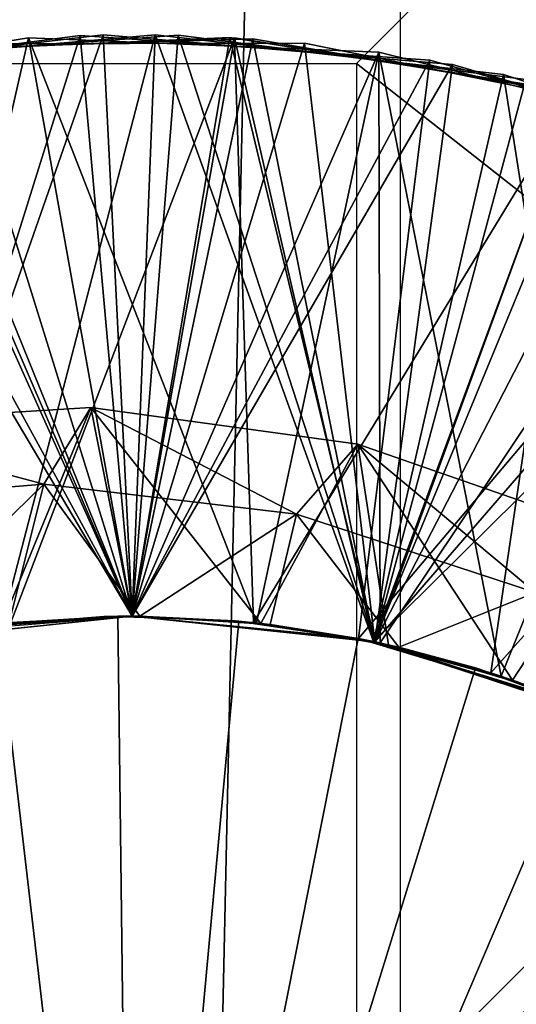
# Model space of a CAD drawing. Header units: millimetres. Extents: x -35 to 35, y -25 to 51.
# Tile 111 of 121: x 22.874 to 23.429, y 16.866 to 17.967. Entities that reach past the tile are written whole.
import ezdxf

# ---------------------------------------------------------------- set-up
doc = ezdxf.new("R2010")
doc.units = ezdxf.units.MM
doc.header["$LTSCALE"] = 65.185185
for name, color, linetype in [('129', 7, 'CONTINUOUS'), ('30', 7, 'CONTINUOUS'), ('31', 7, 'CONTINUOUS'), ('37', 7, 'CONTINUOUS'), ('39', 7, 'CONTINUOUS'), ('40', 7, 'CONTINUOUS'), ('41', 7, 'CONTINUOUS'), ('42', 7, 'CONTINUOUS'), ('43', 7, 'CONTINUOUS'), ('44', 7, 'CONTINUOUS'), ('45', 7, 'CONTINUOUS'), ('46', 7, 'CONTINUOUS'), ('52', 7, 'CONTINUOUS'), ('53', 7, 'CONTINUOUS'), ('63', 7, 'CONTINUOUS'), ('96', 7, 'CONTINUOUS'), ('97', 7, 'CONTINUOUS')]:
    doc.layers.add(name, color=color, linetype=linetype)

msp = doc.modelspace()

# ---------------------------------------------------------------- linework, layer by layer
at = {"layer": '129', "color": 250, "linetype": 'Continuous', "true_color": 0x1c1c1c}
for points in [[(23.3, 22.5, 72.991), (-23.3, -22.5, 72.991), (23.3, -22.5, 72.991), (23.3, 22.5, 72.991)], [(-23.3, 22.5, 72.991), (-23.3, -22.5, 72.991), (23.3, 22.5, 72.991), (-23.3, 22.5, 72.991)]]:
    msp.add_3dface(points, dxfattribs=at)
at = {"layer": '30', "color": 250, "linetype": 'Continuous', "true_color": 0x1c1c1c}
for points in [[(23.6457, 41.8047, -103.1), (22.4976, -10.8115, -103.1), (22.4976, 42.8115, -103.1), (23.6457, 41.8047, -103.1)], [(23.6457, -9.8047, -103.1), (22.4976, -10.8115, -103.1), (23.6457, 41.8047, -103.1), (23.6457, -9.8047, -103.1)]]:
    msp.add_3dface(points, dxfattribs=at)
at = {"layer": '31', "color": 250, "linetype": 'Continuous', "true_color": 0x1c1c1c}
for points in [[(34.3687, 19.0069, -88.1), (-34.5, 16, -88.1), (34.5, 16, -88.1), (34.3687, 19.0069, -88.1)], [(-34.3687, 19.0069, -88.1), (-34.5, 16, -88.1), (34.3687, 19.0069, -88.1), (-34.3687, 19.0069, -88.1)]]:
    msp.add_3dface(points, dxfattribs=at)
at = {"layer": '37', "linetype": 'Continuous'}
for points in [[(22.7944, 17.2836, -92.1), (23, 17.3, -92.1), (22.822, 17.2878, -92.2079), (22.7944, 17.2836, -92.1)], [(22.822, 17.2878, -92.2079), (23, 17.3, -92.1), (22.9684, 17.2996, -92.2439), (22.822, 17.2878, -92.2079)], [(22.9684, 17.2996, -92.2439), (23, 17.3, -92.1), (23.1152, 17.2949, -92.2799), (22.9684, 17.2996, -92.2439)], [(23, 17.3, -100.6), (23.2708, 17.2715, -100.6668), (23, 17.3, -102.2517), (23, 17.3, -100.6)], [(23, 17.3, -102.2517), (23.2708, 17.2715, -100.6668), (23.2709, 17.2715, -102.3185), (23, 17.3, -102.2517)], [(23, 17.3, -116.6), (23.1356, 17.2929, -116.6333), (23, 17.3, -118.2517), (23, 17.3, -116.6)], [(23, 17.3, -118.2517), (23.1356, 17.2929, -116.6333), (23.1441, 17.292, -118.287), (23, 17.3, -118.2517)], [(23, 17.3, -114.2517), (23.2697, 17.2717, -112.6665), (23.2531, 17.2751, -114.314), (23, 17.3, -114.2517)], [(23, 17.3, -112.6), (23.2697, 17.2717, -112.6665), (23, 17.3, -114.2517), (23, 17.3, -112.6)], [(23, 17.3, -98.6), (23.2707, 17.2715, -98.6668), (23, 17.3, -100.2517), (23, 17.3, -98.6)], [(23, 17.3, -100.2517), (23.2707, 17.2715, -98.6668), (23.2708, 17.2715, -100.3185), (23, 17.3, -100.2517)], [(23, 17.3, -106.2517), (23.2712, 17.2714, -104.6669), (23.1391, 17.2925, -106.2858), (23, 17.3, -106.2517)], [(23, 17.3, -110.2517), (23.2714, 17.2713, -108.667), (23.2716, 17.2713, -110.3187), (23, 17.3, -110.2517)], [(23, 17.3, -108.6), (23.2714, 17.2713, -108.667), (23, 17.3, -110.2517), (23, 17.3, -108.6)], [(23, 17.3, -106.6), (23.1391, 17.2925, -106.6341), (23, 17.3, -108.2517), (23, 17.3, -106.6)], [(23, 17.3, -108.2517), (23.1391, 17.2925, -106.6341), (23.2714, 17.2713, -108.3186), (23, 17.3, -108.2517)], [(23, 17.3, -112.2517), (23.2716, 17.2713, -110.667), (23.2697, 17.2717, -112.3182), (23, 17.3, -112.2517)], [(23, 17.3, -110.6), (23.2716, 17.2713, -110.667), (23, 17.3, -112.2517), (23, 17.3, -110.6)], [(23, 17.3, -102.6), (23.2709, 17.2715, -102.6668), (23, 17.3, -104.2517), (23, 17.3, -102.6)], [(23, 17.3, -104.2517), (23.2709, 17.2715, -102.6668), (23.2712, 17.2714, -104.3186), (23, 17.3, -104.2517)], [(23, 17.3, -104.6), (23.2712, 17.2714, -104.6669), (23, 17.3, -106.2517), (23, 17.3, -104.6)], [(23, 17.3, -92.1), (23.2703, 17.2716, -92.1), (23.1152, 17.2949, -92.2799), (23, 17.3, -92.1)], [(23, 17.3, -92.6), (23.1455, 17.2918, -92.6357), (23, 17.3, -94.2517), (23, 17.3, -92.6)], [(23, 17.3, -94.2517), (23.1455, 17.2918, -92.6357), (23.2703, 17.2716, -94.3183), (23, 17.3, -94.2517)], [(23, 17.3, -114.6), (23.2531, 17.2751, -114.6624), (23, 17.3, -116.2517), (23, 17.3, -114.6)], [(23, 17.3, -116.2517), (23.2531, 17.2751, -114.6624), (23.1356, 17.2929, -116.2849), (23, 17.3, -116.2517)], [(23, 17.3, -94.6), (23.2703, 17.2716, -94.6667), (23, 17.3, -96.2517), (23, 17.3, -94.6)], [(23, 17.3, -96.2517), (23.2703, 17.2716, -94.6667), (23.1455, 17.2918, -96.2874), (23, 17.3, -96.2517)], [(23, 17.3, -98.2517), (23.1455, 17.2918, -96.6357), (23.2707, 17.2715, -98.3184), (23, 17.3, -98.2517)], [(23, 17.3, -96.6), (23.1455, 17.2918, -96.6357), (23, 17.3, -98.2517), (23, 17.3, -96.6)], [(23.1152, 17.2949, -92.2799), (23.2703, 17.2716, -92.1), (23.2606, 17.2736, -92.3159), (23.1152, 17.2949, -92.2799)], [(23.1356, 17.2929, -116.6333), (23.2697, 17.2717, -116.6665), (23.1441, 17.292, -118.287), (23.1356, 17.2929, -116.6333)], [(23.1356, 17.2929, -116.2849), (23.2531, 17.2751, -114.6624), (23.2697, 17.2717, -116.3182), (23.1356, 17.2929, -116.2849)], [(23.1391, 17.2925, -106.2858), (23.2712, 17.2714, -104.6669), (23.2774, 17.2701, -106.3201), (23.1391, 17.2925, -106.2858)], [(23.1391, 17.2925, -106.6341), (23.2774, 17.2701, -106.6684), (23.2714, 17.2713, -108.3186), (23.1391, 17.2925, -106.6341)], [(23.1441, 17.292, -118.287), (23.2697, 17.2717, -116.6665), (23.2865, 17.268, -118.3224), (23.1441, 17.292, -118.287)], [(23.1455, 17.2918, -92.6357), (23.2895, 17.2674, -92.6715), (23.2703, 17.2716, -94.3183), (23.1455, 17.2918, -92.6357)], [(23.1455, 17.2918, -96.2874), (23.2703, 17.2716, -94.6667), (23.2896, 17.2673, -96.3232), (23.1455, 17.2918, -96.2874)], [(23.1455, 17.2918, -96.6357), (23.2896, 17.2673, -96.6715), (23.2707, 17.2715, -98.3184), (23.1455, 17.2918, -96.6357)], [(23.2531, 17.2751, -114.314), (23.2697, 17.2717, -112.6665), (23.4963, 17.2015, -114.3764), (23.2531, 17.2751, -114.314)], [(23.2531, 17.2751, -114.6624), (23.4963, 17.2015, -114.7247), (23.2697, 17.2717, -116.3182), (23.2531, 17.2751, -114.6624)], [(23.2606, 17.2736, -92.3159), (23.2703, 17.2716, -92.1), (23.4026, 17.2361, -92.3519), (23.2606, 17.2736, -92.3159)], [(23.2697, 17.2717, -116.6665), (23.4009, 17.2366, -116.6998), (23.2865, 17.268, -118.3224), (23.2697, 17.2717, -116.6665)], [(23.2697, 17.2717, -112.6665), (23.5276, 17.1881, -112.733), (23.4963, 17.2015, -114.3764), (23.2697, 17.2717, -112.6665)], [(23.2697, 17.2717, -112.3182), (23.2716, 17.2713, -110.667), (23.5276, 17.1881, -112.3847), (23.2697, 17.2717, -112.3182)], [(23.2697, 17.2717, -116.3182), (23.4963, 17.2015, -114.7247), (23.4009, 17.2366, -116.3515), (23.2697, 17.2717, -116.3182)], [(23.2703, 17.2716, -92.1), (23.5288, 17.1876, -92.1), (23.4026, 17.2361, -92.3519), (23.2703, 17.2716, -92.1)], [(23.2895, 17.2674, -92.6715), (23.4293, 17.2271, -92.7071), (23.2703, 17.2716, -94.3183), (23.2895, 17.2674, -92.6715)], [(23.2703, 17.2716, -94.3183), (23.4293, 17.2271, -92.7071), (23.5283, 17.1878, -94.3849), (23.2703, 17.2716, -94.3183)], [(23.2703, 17.2716, -94.6667), (23.5283, 17.1878, -94.7332), (23.2896, 17.2673, -96.3232), (23.2703, 17.2716, -94.6667)], [(23.2707, 17.2715, -98.6668), (23.5292, 17.1874, -98.7335), (23.2708, 17.2715, -100.3185), (23.2707, 17.2715, -98.6668)], [(23.2896, 17.2673, -96.6715), (23.4297, 17.2269, -96.7072), (23.2707, 17.2715, -98.3184), (23.2896, 17.2673, -96.6715)], [(23.2707, 17.2715, -98.3184), (23.4297, 17.2269, -96.7072), (23.5292, 17.1874, -98.3851), (23.2707, 17.2715, -98.3184)], [(23.2708, 17.2715, -100.6668), (23.5293, 17.1874, -100.7335), (23.2709, 17.2715, -102.3185), (23.2708, 17.2715, -100.6668)], [(23.2708, 17.2715, -100.3185), (23.5292, 17.1874, -98.7335), (23.5293, 17.1874, -100.3852), (23.2708, 17.2715, -100.3185)], [(23.2709, 17.2715, -102.3185), (23.5293, 17.1874, -100.7335), (23.5299, 17.1871, -102.3853), (23.2709, 17.2715, -102.3185)], [(23.2709, 17.2715, -102.6668), (23.5299, 17.1871, -102.7336), (23.2712, 17.2714, -104.3186), (23.2709, 17.2715, -102.6668)], [(23.2712, 17.2714, -104.3186), (23.5299, 17.1871, -102.7336), (23.5306, 17.1868, -104.3855), (23.2712, 17.2714, -104.3186)], [(23.2712, 17.2714, -104.6669), (23.5306, 17.1868, -104.7338), (23.2774, 17.2701, -106.3201), (23.2712, 17.2714, -104.6669)], [(23.2714, 17.2713, -108.667), (23.5314, 17.1864, -108.734), (23.2716, 17.2713, -110.3187), (23.2714, 17.2713, -108.667)], [(23.2774, 17.2701, -106.6684), (23.4126, 17.2328, -106.7028), (23.2714, 17.2713, -108.3186), (23.2774, 17.2701, -106.6684)], [(23.2714, 17.2713, -108.3186), (23.4126, 17.2328, -106.7028), (23.5314, 17.1864, -108.3857), (23.2714, 17.2713, -108.3186)], [(23.2716, 17.2713, -110.3187), (23.5314, 17.1864, -108.734), (23.532, 17.1862, -110.3859), (23.2716, 17.2713, -110.3187)], [(23.2716, 17.2713, -110.667), (23.532, 17.1862, -110.7342), (23.5276, 17.1881, -112.3847), (23.2716, 17.2713, -110.667)], [(23.2774, 17.2701, -106.3201), (23.5306, 17.1868, -104.7338), (23.4126, 17.2328, -106.3545), (23.2774, 17.2701, -106.3201)], [(23.2865, 17.268, -118.3224), (23.4009, 17.2366, -116.6998), (23.4253, 17.2285, -118.3578), (23.2865, 17.268, -118.3224)], [(23.2896, 17.2673, -96.3232), (23.5283, 17.1878, -94.7332), (23.4297, 17.2269, -96.3589), (23.2896, 17.2673, -96.3232)], [(23.4009, 17.2366, -116.6998), (23.5277, 17.1881, -116.733), (23.4253, 17.2285, -118.3578), (23.4009, 17.2366, -116.6998)], [(23.4009, 17.2366, -116.3515), (23.4963, 17.2015, -114.7247), (23.5277, 17.1881, -116.3847), (23.4009, 17.2366, -116.3515)], [(23.4026, 17.2361, -92.3519), (23.5288, 17.1876, -92.1), (23.5395, 17.1828, -92.3879), (23.4026, 17.2361, -92.3519)], [(23.4126, 17.2328, -106.7028), (23.5423, 17.1815, -106.737), (23.5314, 17.1864, -108.3857), (23.4126, 17.2328, -106.7028)], [(23.4126, 17.2328, -106.3545), (23.5306, 17.1868, -104.7338), (23.5423, 17.1815, -106.3886), (23.4126, 17.2328, -106.3545)], [(23.4253, 17.2285, -118.3578), (23.5277, 17.1881, -116.733), (23.559, 17.1737, -118.3931), (23.4253, 17.2285, -118.3578)], [(23.4293, 17.2271, -92.7071), (23.5637, 17.1714, -92.7428), (23.5283, 17.1878, -94.3849), (23.4293, 17.2271, -92.7071)]]:
    msp.add_3dface(points, dxfattribs=at)
at = {"layer": '39', "linetype": 'Continuous'}
for points in [[(23, 17.3, -100.6), (22.7306, 17.2718, -102.1852), (22.7278, 17.2712, -100.5329), (23, 17.3, -100.6)], [(23, 17.3, -98.6), (22.7278, 17.2712, -100.1845), (22.8548, 17.2919, -98.5644), (23, 17.3, -98.6)], [(23, 17.3, -98.6), (23, 17.3, -100.2517), (22.7278, 17.2712, -100.1845), (23, 17.3, -98.6)], [(23, 17.3, -114.6), (22.8646, 17.2929, -116.2185), (22.73, 17.2717, -114.5334), (23, 17.3, -114.6)], [(23, 17.3, -112.6), (23, 17.3, -114.2517), (22.73, 17.2717, -114.1851), (23, 17.3, -112.6)], [(23, 17.3, -112.6), (22.73, 17.2717, -114.1851), (22.8549, 17.2919, -112.5644), (23, 17.3, -112.6)], [(23, 17.3, -92.6), (23, 17.3, -94.2517), (22.73, 17.2716, -94.1851), (23, 17.3, -92.6)], [(23, 17.3, -92.6), (22.73, 17.2716, -94.1851), (22.8545, 17.2918, -92.5643), (23, 17.3, -92.6)], [(23, 17.3, -94.6), (22.7301, 17.2717, -96.1851), (22.73, 17.2716, -94.5334), (23, 17.3, -94.6)], [(23, 17.3, -96.6), (22.8548, 17.2919, -98.216), (22.7301, 17.2717, -96.5334), (23, 17.3, -96.6)], [(23, 17.3, -94.6), (23, 17.3, -96.2517), (22.7301, 17.2717, -96.1851), (23, 17.3, -94.6)], [(23, 17.3, -110.6), (22.8549, 17.2919, -112.2161), (22.7305, 17.2718, -110.5335), (23, 17.3, -110.6)], [(23, 17.3, -108.6), (22.7305, 17.2718, -110.1852), (22.855, 17.2919, -108.5644), (23, 17.3, -108.6)], [(23, 17.3, -108.6), (23, 17.3, -110.2517), (22.7305, 17.2718, -110.1852), (23, 17.3, -108.6)], [(23, 17.3, -102.6), (22.7307, 17.2718, -104.1852), (22.7306, 17.2718, -102.5336), (23, 17.3, -102.6)], [(23, 17.3, -104.6), (23, 17.3, -106.2517), (22.7306, 17.2718, -106.1852), (23, 17.3, -104.6)], [(23, 17.3, -104.6), (22.7306, 17.2718, -106.1852), (22.7307, 17.2718, -104.5336), (23, 17.3, -104.6)], [(23, 17.3, -100.6), (23, 17.3, -102.2517), (22.7306, 17.2718, -102.1852), (23, 17.3, -100.6)], [(23, 17.3, -106.6), (22.855, 17.2919, -108.2161), (22.7306, 17.2718, -106.5336), (23, 17.3, -106.6)], [(23, 17.3, -102.6), (23, 17.3, -104.2517), (22.7307, 17.2718, -104.1852), (23, 17.3, -102.6)], [(22.9843, 17.2999, -118.96), (22.8496, 17.2913, -118.96), (22.8628, 17.2927, -118.5663), (22.9843, 17.2999, -118.96)], [(23, 17.3, -116.6), (22.8548, 17.2919, -118.216), (22.8646, 17.2929, -116.5668), (23, 17.3, -116.6)], [(23, 17.3, -116.6), (23, 17.3, -118.2517), (22.8548, 17.2919, -118.216), (23, 17.3, -116.6)], [(23, 17.3, -96.6), (23, 17.3, -98.2517), (22.8548, 17.2919, -98.216), (23, 17.3, -96.6)], [(23, 17.3, -110.6), (23, 17.3, -112.2517), (22.8549, 17.2919, -112.2161), (23, 17.3, -110.6)], [(23, 17.3, -106.6), (23, 17.3, -108.2517), (22.855, 17.2919, -108.2161), (23, 17.3, -106.6)], [(23.0087, 17.3, -118.6021), (22.9843, 17.2999, -118.96), (22.8628, 17.2927, -118.5663), (23.0087, 17.3, -118.6021)], [(23, 17.3, -114.6), (23, 17.3, -116.2517), (22.8646, 17.2929, -116.2185), (23, 17.3, -114.6)], [(23.1193, 17.2945, -118.96), (22.9843, 17.2999, -118.96), (23.0087, 17.3, -118.6021), (23.1193, 17.2945, -118.96)], [(23.1545, 17.2908, -118.6379), (23.1193, 17.2945, -118.96), (23.0087, 17.3, -118.6021), (23.1545, 17.2908, -118.6379)], [(23.2529, 17.2752, -118.96), (23.1193, 17.2945, -118.96), (23.1545, 17.2908, -118.6379), (23.2529, 17.2752, -118.96)], [(23.2983, 17.2653, -118.6737), (23.2529, 17.2752, -118.96), (23.1545, 17.2908, -118.6379), (23.2983, 17.2653, -118.6737)], [(23.3838, 17.2421, -118.96), (23.2529, 17.2752, -118.96), (23.2983, 17.2653, -118.6737), (23.3838, 17.2421, -118.96)], [(23.4384, 17.2238, -118.7095), (23.3838, 17.2421, -118.96), (23.2983, 17.2653, -118.6737), (23.4384, 17.2238, -118.7095)], [(23.5106, 17.1955, -118.96), (23.3838, 17.2421, -118.96), (23.4384, 17.2238, -118.7095), (23.5106, 17.1955, -118.96)]]:
    msp.add_3dface(points, dxfattribs=at)
at = {"layer": '40', "linetype": 'Continuous'}
for points in [[(22.7284, 17.931, -116.3814), (23, 17.3, -116.2517), (23.1147, 17.9466, -116.4446), (22.7284, 17.931, -116.3814)], [(23, 17.3, -116.2517), (23.1356, 17.2929, -116.2849), (23.1147, 17.9466, -116.4446), (23, 17.3, -116.2517)], [(23.1147, 17.9466, -116.4446), (23.2697, 17.2717, -116.3182), (23.4966, 17.8857, -116.5078), (23.1147, 17.9466, -116.4446)], [(23.1356, 17.2929, -116.2849), (23.2697, 17.2717, -116.3182), (23.1147, 17.9466, -116.4446), (23.1356, 17.2929, -116.2849)], [(22.8646, 17.2929, -116.2185), (23, 17.3, -116.2517), (22.7284, 17.931, -116.3814), (22.8646, 17.2929, -116.2185)], [(23.2697, 17.2717, -116.3182), (23.4009, 17.2366, -116.3515), (23.4966, 17.8857, -116.5078), (23.2697, 17.2717, -116.3182)], [(23.4009, 17.2366, -116.3515), (23.5277, 17.1881, -116.3847), (23.4966, 17.8857, -116.5078), (23.4009, 17.2366, -116.3515)], [(22.6503, 17.5146, -118.2476), (22.8548, 17.2919, -118.216), (22.9539, 17.5333, -118.3048), (22.6503, 17.5146, -118.2476)], [(22.8548, 17.2919, -118.216), (23, 17.3, -118.2517), (22.9539, 17.5333, -118.3048), (22.8548, 17.2919, -118.216)], [(22.9539, 17.5333, -118.3048), (23.1441, 17.292, -118.287), (23.2523, 17.4923, -118.3622), (22.9539, 17.5333, -118.3048)], [(23, 17.3, -118.2517), (23.1441, 17.292, -118.287), (22.9539, 17.5333, -118.3048), (23, 17.3, -118.2517)], [(23.1441, 17.292, -118.287), (23.2865, 17.268, -118.3224), (23.2523, 17.4923, -118.3622), (23.1441, 17.292, -118.287)], [(23.2865, 17.268, -118.3224), (23.4253, 17.2285, -118.3578), (23.2523, 17.4923, -118.3622), (23.2865, 17.268, -118.3224)], [(23.2523, 17.4923, -118.3622), (23.4253, 17.2285, -118.3578), (23.534, 17.3942, -118.4198), (23.2523, 17.4923, -118.3622)], [(23.4253, 17.2285, -118.3578), (23.559, 17.1737, -118.3931), (23.534, 17.3942, -118.4198), (23.4253, 17.2285, -118.3578)]]:
    msp.add_3dface(points, dxfattribs=at)
at = {"layer": '41', "linetype": 'Continuous'}
for points in [[(22.8646, 17.2929, -116.5668), (22.7284, 17.931, -116.3814), (23.1147, 17.9466, -116.4446), (22.8646, 17.2929, -116.5668)], [(23, 17.3, -116.6), (22.8646, 17.2929, -116.5668), (23.1147, 17.9466, -116.4446), (23, 17.3, -116.6)], [(23.1356, 17.2929, -116.6333), (23, 17.3, -116.6), (23.1147, 17.9466, -116.4446), (23.1356, 17.2929, -116.6333)], [(23.1356, 17.2929, -116.6333), (23.1147, 17.9466, -116.4446), (23.4966, 17.8857, -116.5078), (23.1356, 17.2929, -116.6333)], [(23.2697, 17.2717, -116.6665), (23.1356, 17.2929, -116.6333), (23.4966, 17.8857, -116.5078), (23.2697, 17.2717, -116.6665)], [(23.4009, 17.2366, -116.6998), (23.2697, 17.2717, -116.6665), (23.4966, 17.8857, -116.5078), (23.4009, 17.2366, -116.6998)], [(23.4009, 17.2366, -116.6998), (23.4966, 17.8857, -116.5078), (23.8589, 17.7507, -116.571), (23.4009, 17.2366, -116.6998)], [(23.5277, 17.1881, -116.733), (23.4009, 17.2366, -116.6998), (23.8589, 17.7507, -116.571), (23.5277, 17.1881, -116.733)], [(22.9013, 17.4474, -118.5379), (22.7186, 17.2692, -118.5306), (22.6141, 17.4241, -118.4688), (22.9013, 17.4474, -118.5379)], [(22.8628, 17.2927, -118.5663), (22.7186, 17.2692, -118.5306), (22.9013, 17.4474, -118.5379), (22.8628, 17.2927, -118.5663)], [(23.0087, 17.3, -118.6021), (22.8628, 17.2927, -118.5663), (22.9013, 17.4474, -118.5379), (23.0087, 17.3, -118.6021)], [(23.184, 17.414, -118.6075), (23.0087, 17.3, -118.6021), (22.9013, 17.4474, -118.5379), (23.184, 17.414, -118.6075)], [(23.1545, 17.2908, -118.6379), (23.0087, 17.3, -118.6021), (23.184, 17.414, -118.6075), (23.1545, 17.2908, -118.6379)], [(23.2983, 17.2653, -118.6737), (23.1545, 17.2908, -118.6379), (23.184, 17.414, -118.6075), (23.2983, 17.2653, -118.6737)], [(23.451, 17.3264, -118.6773), (23.2983, 17.2653, -118.6737), (23.184, 17.414, -118.6075), (23.451, 17.3264, -118.6773)], [(23.4384, 17.2238, -118.7095), (23.2983, 17.2653, -118.6737), (23.451, 17.3264, -118.6773), (23.4384, 17.2238, -118.7095)]]:
    msp.add_3dface(points, dxfattribs=at)
at = {"layer": '42', "linetype": 'Continuous'}
for points in [[(22.6354, 17.9156, -112.366), (23, 17.3, -112.2517), (23.0257, 17.9498, -112.43), (22.6354, 17.9156, -112.366)], [(23, 17.3, -112.2517), (23.2697, 17.2717, -112.3182), (23.0257, 17.9498, -112.43), (23, 17.3, -112.2517)], [(23.0257, 17.9498, -112.43), (23.2697, 17.2717, -112.3182), (23.4151, 17.9053, -112.4941), (23.0257, 17.9498, -112.43)], [(22.5535, 17.8982, -114.3523), (22.73, 17.2717, -114.1851), (22.9421, 17.9491, -114.4164), (22.5535, 17.8982, -114.3523)], [(22.7179, 17.9295, -110.3796), (23, 17.3, -110.2517), (23.1093, 17.9469, -110.4437), (22.7179, 17.9295, -110.3796)], [(22.73, 17.2717, -114.1851), (23, 17.3, -114.2517), (22.9421, 17.9491, -114.4164), (22.73, 17.2717, -114.1851)], [(22.8009, 17.9398, -108.3933), (23, 17.3, -108.2517), (23.1927, 17.9405, -108.4573), (22.8009, 17.9398, -108.3933)], [(22.855, 17.2919, -108.2161), (23, 17.3, -108.2517), (22.8009, 17.9398, -108.3933), (22.855, 17.2919, -108.2161)], [(22.9421, 17.9491, -114.4164), (23, 17.3, -114.2517), (23.333, 17.9214, -114.4805), (22.9421, 17.9491, -114.4164)], [(23, 17.3, -110.2517), (23.2716, 17.2713, -110.3187), (23.1093, 17.9469, -110.4437), (23, 17.3, -110.2517)], [(23, 17.3, -108.2517), (23.2714, 17.2713, -108.3186), (23.1927, 17.9405, -108.4573), (23, 17.3, -108.2517)], [(23.1093, 17.9469, -110.4437), (23.2716, 17.2713, -110.3187), (23.4964, 17.8858, -110.5078), (23.1093, 17.9469, -110.4437)], [(23.1927, 17.9405, -108.4573), (23.2714, 17.2713, -108.3186), (23.5768, 17.8627, -108.5214), (23.1927, 17.9405, -108.4573)], [(22.7305, 17.2718, -110.1852), (23, 17.3, -110.2517), (22.7179, 17.9295, -110.3796), (22.7305, 17.2718, -110.1852)], [(23, 17.3, -114.2517), (23.2531, 17.2751, -114.314), (23.333, 17.9214, -114.4805), (23, 17.3, -114.2517)], [(23.333, 17.9214, -114.4805), (23.2531, 17.2751, -114.314), (23.7104, 17.816, -114.5445), (23.333, 17.9214, -114.4805)], [(22.8549, 17.2919, -112.2161), (23, 17.3, -112.2517), (22.6354, 17.9156, -112.366), (22.8549, 17.2919, -112.2161)], [(23.2697, 17.2717, -112.3182), (23.5276, 17.1881, -112.3847), (23.4151, 17.9053, -112.4941), (23.2697, 17.2717, -112.3182)], [(23.4151, 17.9053, -112.4941), (23.5276, 17.1881, -112.3847), (23.7876, 17.7838, -112.5582), (23.4151, 17.9053, -112.4941)], [(23.2716, 17.2713, -110.3187), (23.532, 17.1862, -110.3859), (23.4964, 17.8858, -110.5078), (23.2716, 17.2713, -110.3187)], [(23.2714, 17.2713, -108.3186), (23.5314, 17.1864, -108.3857), (23.5768, 17.8627, -108.5214), (23.2714, 17.2713, -108.3186)], [(23.2531, 17.2751, -114.314), (23.4963, 17.2015, -114.3764), (23.7104, 17.816, -114.5445), (23.2531, 17.2751, -114.314)]]:
    msp.add_3dface(points, dxfattribs=at)
at = {"layer": '43', "linetype": 'Continuous'}
for points in [[(22.8549, 17.2919, -112.5644), (22.6354, 17.9156, -112.366), (23.0257, 17.9498, -112.43), (22.8549, 17.2919, -112.5644)], [(23, 17.3, -112.6), (22.8549, 17.2919, -112.5644), (23.0257, 17.9498, -112.43), (23, 17.3, -112.6)], [(23.2697, 17.2717, -112.6665), (23, 17.3, -112.6), (23.0257, 17.9498, -112.43), (23.2697, 17.2717, -112.6665)], [(23.2697, 17.2717, -112.6665), (23.0257, 17.9498, -112.43), (23.4151, 17.9053, -112.4941), (23.2697, 17.2717, -112.6665)], [(22.73, 17.2717, -114.5334), (22.5535, 17.8982, -114.3523), (22.9421, 17.9491, -114.4164), (22.73, 17.2717, -114.5334)], [(23, 17.3, -110.6), (22.7179, 17.9295, -110.3796), (23.1093, 17.9469, -110.4437), (23, 17.3, -110.6)], [(23, 17.3, -114.6), (22.73, 17.2717, -114.5334), (22.9421, 17.9491, -114.4164), (23, 17.3, -114.6)], [(23, 17.3, -108.6), (22.8009, 17.9398, -108.3933), (23.1927, 17.9405, -108.4573), (23, 17.3, -108.6)], [(23, 17.3, -108.6), (22.855, 17.2919, -108.5644), (22.8009, 17.9398, -108.3933), (23, 17.3, -108.6)], [(23, 17.3, -114.6), (22.9421, 17.9491, -114.4164), (23.333, 17.9214, -114.4805), (23, 17.3, -114.6)], [(23.2716, 17.2713, -110.667), (23, 17.3, -110.6), (23.1093, 17.9469, -110.4437), (23.2716, 17.2713, -110.667)], [(23.2714, 17.2713, -108.667), (23, 17.3, -108.6), (23.1927, 17.9405, -108.4573), (23.2714, 17.2713, -108.667)], [(23.2716, 17.2713, -110.667), (23.1093, 17.9469, -110.4437), (23.4964, 17.8858, -110.5078), (23.2716, 17.2713, -110.667)], [(23.2714, 17.2713, -108.667), (23.1927, 17.9405, -108.4573), (23.5768, 17.8627, -108.5214), (23.2714, 17.2713, -108.667)], [(23, 17.3, -110.6), (22.7305, 17.2718, -110.5335), (22.7179, 17.9295, -110.3796), (23, 17.3, -110.6)], [(23.2531, 17.2751, -114.6624), (23, 17.3, -114.6), (23.333, 17.9214, -114.4805), (23.2531, 17.2751, -114.6624)], [(23.2531, 17.2751, -114.6624), (23.333, 17.9214, -114.4805), (23.7104, 17.816, -114.5445), (23.2531, 17.2751, -114.6624)], [(23.2697, 17.2717, -112.6665), (23.4151, 17.9053, -112.4941), (23.7876, 17.7838, -112.5582), (23.2697, 17.2717, -112.6665)], [(23.532, 17.1862, -110.7342), (23.2716, 17.2713, -110.667), (23.4964, 17.8858, -110.5078), (23.532, 17.1862, -110.7342)], [(23.5314, 17.1864, -108.734), (23.2714, 17.2713, -108.667), (23.5768, 17.8627, -108.5214), (23.5314, 17.1864, -108.734)], [(23.4963, 17.2015, -114.7247), (23.2531, 17.2751, -114.6624), (23.7104, 17.816, -114.5445), (23.4963, 17.2015, -114.7247)], [(23.5276, 17.1881, -112.733), (23.2697, 17.2717, -112.6665), (23.7876, 17.7838, -112.5582), (23.5276, 17.1881, -112.733)]]:
    msp.add_3dface(points, dxfattribs=at)
at = {"layer": '44', "linetype": 'Continuous'}
for points in [[(22.5786, 17.9039, -104.3565), (22.7307, 17.2718, -104.1852), (22.9678, 17.9497, -104.4206), (22.5786, 17.9039, -104.3565)], [(22.7307, 17.2718, -104.1852), (23, 17.3, -104.2517), (22.9678, 17.9497, -104.4206), (22.7307, 17.2718, -104.1852)], [(22.9678, 17.9497, -104.4206), (23, 17.3, -104.2517), (23.3583, 17.9168, -104.4847), (22.9678, 17.9497, -104.4206)], [(22.4974, 17.8841, -106.3428), (22.7306, 17.2718, -106.1852), (22.8842, 17.9466, -106.4069), (22.4974, 17.8841, -106.3428)], [(22.6607, 17.9203, -102.3702), (23, 17.3, -102.2517), (23.0515, 17.9493, -102.4342), (22.6607, 17.9203, -102.3702)], [(22.7306, 17.2718, -106.1852), (23, 17.3, -106.2517), (22.8842, 17.9466, -106.4069), (22.7306, 17.2718, -106.1852)], [(22.7433, 17.933, -100.3838), (23, 17.3, -100.2517), (23.135, 17.9453, -100.4479), (22.7433, 17.933, -100.3838)], [(23, 17.3, -106.2517), (23.1391, 17.2925, -106.2858), (22.8842, 17.9466, -106.4069), (23, 17.3, -106.2517)], [(22.8842, 17.9466, -106.4069), (23.1391, 17.2925, -106.2858), (23.2758, 17.9304, -106.471), (22.8842, 17.9466, -106.4069)], [(23, 17.3, -102.2517), (23.2709, 17.2715, -102.3185), (23.0515, 17.9493, -102.4342), (23, 17.3, -102.2517)], [(23, 17.3, -100.2517), (23.2708, 17.2715, -100.3185), (23.135, 17.9453, -100.4479), (23, 17.3, -100.2517)], [(23.0515, 17.9493, -102.4342), (23.2709, 17.2715, -102.3185), (23.4402, 17.8997, -102.4983), (23.0515, 17.9493, -102.4342)], [(23.135, 17.9453, -100.4479), (23.2708, 17.2715, -100.3185), (23.5213, 17.879, -100.512), (23.135, 17.9453, -100.4479)], [(22.7278, 17.2712, -100.1845), (23, 17.3, -100.2517), (22.7433, 17.933, -100.3838), (22.7278, 17.2712, -100.1845)], [(23.1391, 17.2925, -106.2858), (23.2774, 17.2701, -106.3201), (23.2758, 17.9304, -106.471), (23.1391, 17.2925, -106.2858)], [(23.2758, 17.9304, -106.471), (23.4126, 17.2328, -106.3545), (23.6562, 17.8363, -106.5351), (23.2758, 17.9304, -106.471)], [(23.2774, 17.2701, -106.3201), (23.4126, 17.2328, -106.3545), (23.2758, 17.9304, -106.471), (23.2774, 17.2701, -106.3201)], [(22.7306, 17.2718, -102.1852), (23, 17.3, -102.2517), (22.6607, 17.9203, -102.3702), (22.7306, 17.2718, -102.1852)], [(23, 17.3, -104.2517), (23.2712, 17.2714, -104.3186), (23.3583, 17.9168, -104.4847), (23, 17.3, -104.2517)], [(23.3583, 17.9168, -104.4847), (23.2712, 17.2714, -104.3186), (23.7343, 17.8065, -104.5487), (23.3583, 17.9168, -104.4847)], [(23.2709, 17.2715, -102.3185), (23.5299, 17.1871, -102.3853), (23.4402, 17.8997, -102.4983), (23.2709, 17.2715, -102.3185)], [(23.2708, 17.2715, -100.3185), (23.5293, 17.1874, -100.3852), (23.5213, 17.879, -100.512), (23.2708, 17.2715, -100.3185)], [(23.4126, 17.2328, -106.3545), (23.5423, 17.1815, -106.3886), (23.6562, 17.8363, -106.5351), (23.4126, 17.2328, -106.3545)], [(23.2712, 17.2714, -104.3186), (23.5306, 17.1868, -104.3855), (23.7343, 17.8065, -104.5487), (23.2712, 17.2714, -104.3186)]]:
    msp.add_3dface(points, dxfattribs=at)
at = {"layer": '45', "linetype": 'Continuous'}
for points in [[(22.7307, 17.2718, -104.5336), (22.5786, 17.9039, -104.3565), (22.9678, 17.9497, -104.4206), (22.7307, 17.2718, -104.5336)], [(23, 17.3, -104.6), (22.7307, 17.2718, -104.5336), (22.9678, 17.9497, -104.4206), (23, 17.3, -104.6)], [(23, 17.3, -104.6), (22.9678, 17.9497, -104.4206), (23.3583, 17.9168, -104.4847), (23, 17.3, -104.6)], [(22.7306, 17.2718, -106.5336), (22.4974, 17.8841, -106.3428), (22.8842, 17.9466, -106.4069), (22.7306, 17.2718, -106.5336)], [(23, 17.3, -102.6), (22.6607, 17.9203, -102.3702), (23.0515, 17.9493, -102.4342), (23, 17.3, -102.6)], [(23, 17.3, -106.6), (22.7306, 17.2718, -106.5336), (22.8842, 17.9466, -106.4069), (23, 17.3, -106.6)], [(23, 17.3, -100.6), (22.7433, 17.933, -100.3838), (23.135, 17.9453, -100.4479), (23, 17.3, -100.6)], [(23, 17.3, -106.6), (22.8842, 17.9466, -106.4069), (23.2758, 17.9304, -106.471), (23, 17.3, -106.6)], [(23.2709, 17.2715, -102.6668), (23, 17.3, -102.6), (23.0515, 17.9493, -102.4342), (23.2709, 17.2715, -102.6668)], [(23.2708, 17.2715, -100.6668), (23, 17.3, -100.6), (23.135, 17.9453, -100.4479), (23.2708, 17.2715, -100.6668)], [(23.2709, 17.2715, -102.6668), (23.0515, 17.9493, -102.4342), (23.4402, 17.8997, -102.4983), (23.2709, 17.2715, -102.6668)], [(23.2708, 17.2715, -100.6668), (23.135, 17.9453, -100.4479), (23.5213, 17.879, -100.512), (23.2708, 17.2715, -100.6668)], [(23, 17.3, -100.6), (22.7278, 17.2712, -100.5329), (22.7433, 17.933, -100.3838), (23, 17.3, -100.6)], [(23.1391, 17.2925, -106.6341), (23, 17.3, -106.6), (23.2758, 17.9304, -106.471), (23.1391, 17.2925, -106.6341)], [(23.2774, 17.2701, -106.6684), (23.1391, 17.2925, -106.6341), (23.2758, 17.9304, -106.471), (23.2774, 17.2701, -106.6684)], [(23.2774, 17.2701, -106.6684), (23.2758, 17.9304, -106.471), (23.6562, 17.8363, -106.5351), (23.2774, 17.2701, -106.6684)], [(23, 17.3, -102.6), (22.7306, 17.2718, -102.5336), (22.6607, 17.9203, -102.3702), (23, 17.3, -102.6)], [(23.2712, 17.2714, -104.6669), (23, 17.3, -104.6), (23.3583, 17.9168, -104.4847), (23.2712, 17.2714, -104.6669)], [(23.2712, 17.2714, -104.6669), (23.3583, 17.9168, -104.4847), (23.7343, 17.8065, -104.5487), (23.2712, 17.2714, -104.6669)], [(23.5299, 17.1871, -102.7336), (23.2709, 17.2715, -102.6668), (23.4402, 17.8997, -102.4983), (23.5299, 17.1871, -102.7336)], [(23.5293, 17.1874, -100.7335), (23.2708, 17.2715, -100.6668), (23.5213, 17.879, -100.512), (23.5293, 17.1874, -100.7335)], [(23.4126, 17.2328, -106.7028), (23.2774, 17.2701, -106.6684), (23.6562, 17.8363, -106.5351), (23.4126, 17.2328, -106.7028)], [(23.5423, 17.1815, -106.737), (23.4126, 17.2328, -106.7028), (23.6562, 17.8363, -106.5351), (23.5423, 17.1815, -106.737)], [(23.5306, 17.1868, -104.7338), (23.2712, 17.2714, -104.6669), (23.7343, 17.8065, -104.5487), (23.5306, 17.1868, -104.7338)]]:
    msp.add_3dface(points, dxfattribs=at)
at = {"layer": '46', "linetype": 'Continuous'}
for points in [[(22.6503, 17.5146, -118.2476), (22.9539, 17.5333, -118.3048), (22.9013, 17.4474, -118.5379), (22.6503, 17.5146, -118.2476)], [(22.9539, 17.5333, -118.3048), (23.184, 17.414, -118.6075), (22.9013, 17.4474, -118.5379), (22.9539, 17.5333, -118.3048)], [(22.9539, 17.5333, -118.3048), (23.2523, 17.4923, -118.3622), (23.184, 17.414, -118.6075), (22.9539, 17.5333, -118.3048)], [(22.6503, 17.5146, -118.2476), (22.9013, 17.4474, -118.5379), (22.6141, 17.4241, -118.4688), (22.6503, 17.5146, -118.2476)], [(23.2523, 17.4923, -118.3622), (23.451, 17.3264, -118.6773), (23.184, 17.414, -118.6075), (23.2523, 17.4923, -118.3622)], [(23.2523, 17.4923, -118.3622), (23.534, 17.3942, -118.4198), (23.451, 17.3264, -118.6773), (23.2523, 17.4923, -118.3622)], [(22.7165, 17.2687, -118.96), (22.8496, 17.2913, -118.96), (23, 16, -122.6), (22.7165, 17.2687, -118.96)], [(22.8496, 17.2913, -118.96), (22.9843, 17.2999, -118.96), (23, 16, -122.6), (22.8496, 17.2913, -118.96)], [(22.9843, 17.2999, -118.96), (23.1193, 17.2945, -118.96), (23, 16, -122.6), (22.9843, 17.2999, -118.96)], [(23.1193, 17.2945, -118.96), (23.2529, 17.2752, -118.96), (23, 16, -122.6), (23.1193, 17.2945, -118.96)], [(22.5864, 17.2324, -118.96), (22.7165, 17.2687, -118.96), (23, 16, -122.6), (22.5864, 17.2324, -118.96)], [(23.2529, 17.2752, -118.96), (23.3838, 17.2421, -118.96), (23, 16, -122.6), (23.2529, 17.2752, -118.96)], [(23.3838, 17.2421, -118.96), (23.5106, 17.1955, -118.96), (23, 16, -122.6), (23.3838, 17.2421, -118.96)], [(22.4608, 17.1829, -118.96), (22.5864, 17.2324, -118.96), (23, 16, -122.6), (22.4608, 17.1829, -118.96)], [(23.5106, 17.1955, -118.96), (23.6318, 17.1361, -118.96), (23, 16, -122.6), (23.5106, 17.1955, -118.96)], [(22.341, 17.1206, -118.96), (22.4608, 17.1829, -118.96), (23, 16, -122.6), (22.341, 17.1206, -118.96)], [(23.6318, 17.1361, -118.96), (23.7462, 17.0645, -118.96), (23, 16, -122.6), (23.6318, 17.1361, -118.96)], [(22.2283, 17.0462, -118.96), (22.341, 17.1206, -118.96), (23, 16, -122.6), (22.2283, 17.0462, -118.96)], [(23.7462, 17.0645, -118.96), (23.8526, 16.9813, -118.96), (23, 16, -122.6), (23.7462, 17.0645, -118.96)], [(22.1239, 16.9605, -118.96), (22.2283, 17.0462, -118.96), (23, 16, -122.6), (22.1239, 16.9605, -118.96)], [(23.8526, 16.9813, -118.96), (23.9498, 16.8876, -118.96), (23, 16, -122.6), (23.8526, 16.9813, -118.96)], [(22.029, 16.8644, -118.96), (22.1239, 16.9605, -118.96), (23, 16, -122.6), (22.029, 16.8644, -118.96)], [(23.9498, 16.8876, -118.96), (24.0368, 16.7843, -118.96), (23, 16, -122.6), (23.9498, 16.8876, -118.96)]]:
    msp.add_3dface(points, dxfattribs=at)
at = {"layer": '52', "linetype": 'Continuous'}
for points in [[(23.886, 18.5527, -87.4553), (23.251, 17.9176, -89.2), (23.921, 17.3909, -87.3591), (23.886, 18.5527, -87.4553)], [(23.251, 17.9176, -89.2), (23.251, 16.7208, -89.2), (23.921, 17.3909, -87.3591), (23.251, 17.9176, -89.2)]]:
    msp.add_3dface(points, dxfattribs=at)
at = {"layer": '53', "linetype": 'Continuous'}
for points in [[(22.749, 17.9176, -89.2), (23.886, 18.5527, -87.4553), (22.114, 18.5527, -87.4553), (22.749, 17.9176, -89.2)], [(23.251, 17.9176, -89.2), (23.886, 18.5527, -87.4553), (22.749, 17.9176, -89.2), (23.251, 17.9176, -89.2)]]:
    msp.add_3dface(points, dxfattribs=at)
at = {"layer": '63', "linetype": 'Continuous'}
for points in [[(23.921, 17.3909, -87.3591), (23.251, 16.7208, -89.2), (23.2551, 16.656, -89.2), (23.921, 17.3909, -87.3591)], [(23.921, 17.3909, -87.3591), (23.2551, 16.656, -89.2), (23.9265, 17.3264, -87.3556), (23.921, 17.3909, -87.3591)], [(23.2551, 16.656, -89.2), (23.2671, 16.5936, -89.2), (23.9265, 17.3264, -87.3556), (23.2551, 16.656, -89.2)], [(23.9265, 17.3264, -87.3556), (23.2671, 16.5936, -89.2), (23.9395, 17.2658, -87.3527), (23.9265, 17.3264, -87.3556)], [(23.2671, 16.5936, -89.2), (23.3131, 16.4804, -89.2), (23.9395, 17.2658, -87.3527), (23.2671, 16.5936, -89.2)], [(23.9395, 17.2658, -87.3527), (23.3131, 16.4804, -89.2), (23.9862, 17.1551, -87.349), (23.9395, 17.2658, -87.3527)], [(23.9862, 17.1551, -87.349), (23.3131, 16.4804, -89.2), (24.059, 17.0603, -87.3477), (23.9862, 17.1551, -87.349)], [(23.3131, 16.4804, -89.2), (23.3854, 16.3854, -89.2), (24.059, 17.0603, -87.3477), (23.3131, 16.4804, -89.2)], [(24.059, 17.0603, -87.3477), (23.3854, 16.3854, -89.2), (24.1532, 16.9873, -87.3489), (24.059, 17.0603, -87.3477)], [(23.3854, 16.3854, -89.2), (23.4803, 16.3131, -89.2), (24.1532, 16.9873, -87.3489), (23.3854, 16.3854, -89.2)]]:
    msp.add_3dface(points, dxfattribs=at)
at = {"layer": '96', "linetype": 'Continuous'}
for points in [[(24.5, 22.7929, -33.1), (-24.5, -24.5, -33.1), (4.6, 7, -33.1), (24.5, 22.7929, -33.1)], [(24.5, -24.5, -33.1), (-24.5, -24.5, -33.1), (24.5, 22.7929, -33.1), (24.5, -24.5, -33.1)], [(4.6, 22.7929, -33.1), (24.5, 22.7929, -33.1), (4.6, 7, -33.1), (4.6, 22.7929, -33.1)]]:
    msp.add_3dface(points, dxfattribs=at)
at = {"layer": '97', "linetype": 'Continuous'}
for points in [[(-25, -24.5, 72.9), (25, 24.5, 72.9), (-25, 24.5, 72.9), (-25, -24.5, 72.9)], [(25, -24.5, 72.9), (25, 24.5, 72.9), (-25, -24.5, 72.9), (25, -24.5, 72.9)]]:
    msp.add_3dface(points, dxfattribs=at)

doc.saveas('drawing.dxf')
